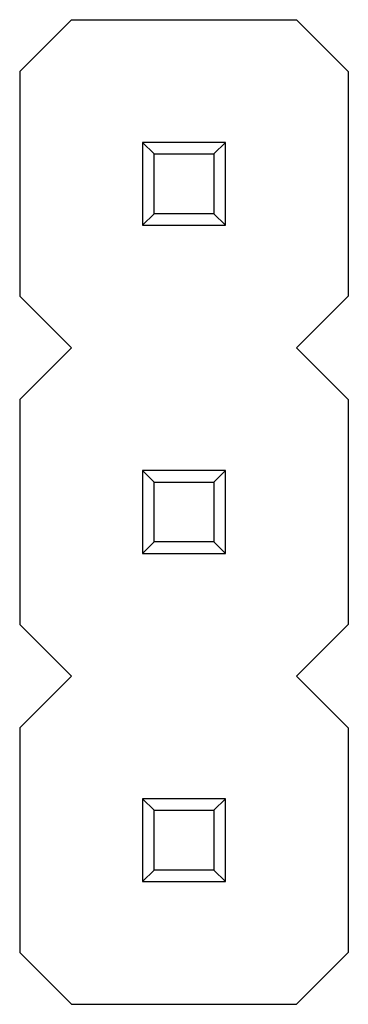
# Model space of a CAD drawing. Header units: millimetres. Extents: x 72 to 239, y 133 to 319.
# Tile 218 of 240: x 159.41 to 161.95, y 263.61 to 271.23. Entities that reach past the tile are written whole.
import ezdxf

# ---------------------------------------------------------------- set-up
doc = ezdxf.new("R2010")
doc.units = ezdxf.units.MM
doc.header["$LTSCALE"] = 5
doc.layers.get('0').update_dxf_attribs({"linetype": 'CONTINUOUS'})

msp = doc.modelspace()

# ---------------------------------------------------------------- linework, layer by layer
for p, q in [((159.4084, 270.8328), (159.8084, 271.2328)), ((159.8084, 271.2328), (161.5484, 271.2328)), ((161.5484, 271.2328), (161.9484, 270.8328)), ((159.4084, 270.8328), (159.4084, 269.0928)), ((161.9484, 270.8328), (161.9484, 269.0928)), ((160.9984, 270.2828), (160.3584, 270.2828)), ((160.3584, 270.2828), (160.4465, 270.1946)), ((160.3584, 270.2828), (160.3584, 269.6428)), ((160.9984, 270.2828), (160.9102, 270.1946)), ((160.9984, 269.6428), (160.9984, 270.2828)), ((160.4465, 270.1946), (160.9102, 270.1946)), ((160.4465, 269.731), (160.4465, 270.1946)), ((160.9102, 270.1946), (160.9102, 269.731)), ((160.4465, 269.731), (160.3584, 269.6428)), ((160.9102, 269.731), (160.4465, 269.731)), ((160.9102, 269.731), (160.9984, 269.6428)), ((160.3584, 269.6428), (160.9984, 269.6428)), ((159.8084, 268.6928), (159.4084, 269.0928)), ((161.9484, 269.0928), (161.5484, 268.6928)), ((159.4084, 268.2928), (159.8084, 268.6928)), ((161.5484, 268.6928), (161.9484, 268.2928)), ((159.4084, 268.2928), (159.4084, 266.5528)), ((161.9484, 268.2928), (161.9484, 266.5528)), ((160.9984, 267.7428), (160.3584, 267.7428)), ((160.3584, 267.7428), (160.4465, 267.6546)), ((160.3584, 267.7428), (160.3584, 267.1028)), ((160.9984, 267.7428), (160.9102, 267.6546)), ((160.9984, 267.1028), (160.9984, 267.7428)), ((160.4465, 267.6546), (160.9102, 267.6546)), ((160.4465, 267.191), (160.4465, 267.6546)), ((160.9102, 267.6546), (160.9102, 267.191)), ((160.4465, 267.191), (160.3584, 267.1028)), ((160.9102, 267.191), (160.4465, 267.191)), ((160.9102, 267.191), (160.9984, 267.1028)), ((160.3584, 267.1028), (160.9984, 267.1028)), ((159.8084, 266.1528), (159.4084, 266.5528)), ((161.9484, 266.5528), (161.5484, 266.1528)), ((159.4084, 265.7528), (159.8084, 266.1528)), ((161.5484, 266.1528), (161.9484, 265.7528)), ((159.4084, 265.7528), (159.4084, 264.0128)), ((161.9484, 265.7528), (161.9484, 264.0128)), ((160.9984, 265.2028), (160.3584, 265.2028)), ((160.3584, 265.2028), (160.4465, 265.1146)), ((160.3584, 265.2028), (160.3584, 264.5628)), ((160.9984, 265.2028), (160.9102, 265.1146)), ((160.9984, 264.5628), (160.9984, 265.2028)), ((160.4465, 265.1146), (160.9102, 265.1146)), ((160.4465, 264.651), (160.4465, 265.1146)), ((160.9102, 265.1146), (160.9102, 264.651)), ((160.4465, 264.651), (160.3584, 264.5628)), ((160.9102, 264.651), (160.4465, 264.651)), ((160.9102, 264.651), (160.9984, 264.5628)), ((160.3584, 264.5628), (160.9984, 264.5628)), ((159.8084, 263.6128), (159.4084, 264.0128)), ((161.9484, 264.0128), (161.5484, 263.6128)), ((159.8084, 263.6128), (161.5484, 263.6128))]:
    msp.add_line(p, q)

doc.saveas('drawing.dxf')
